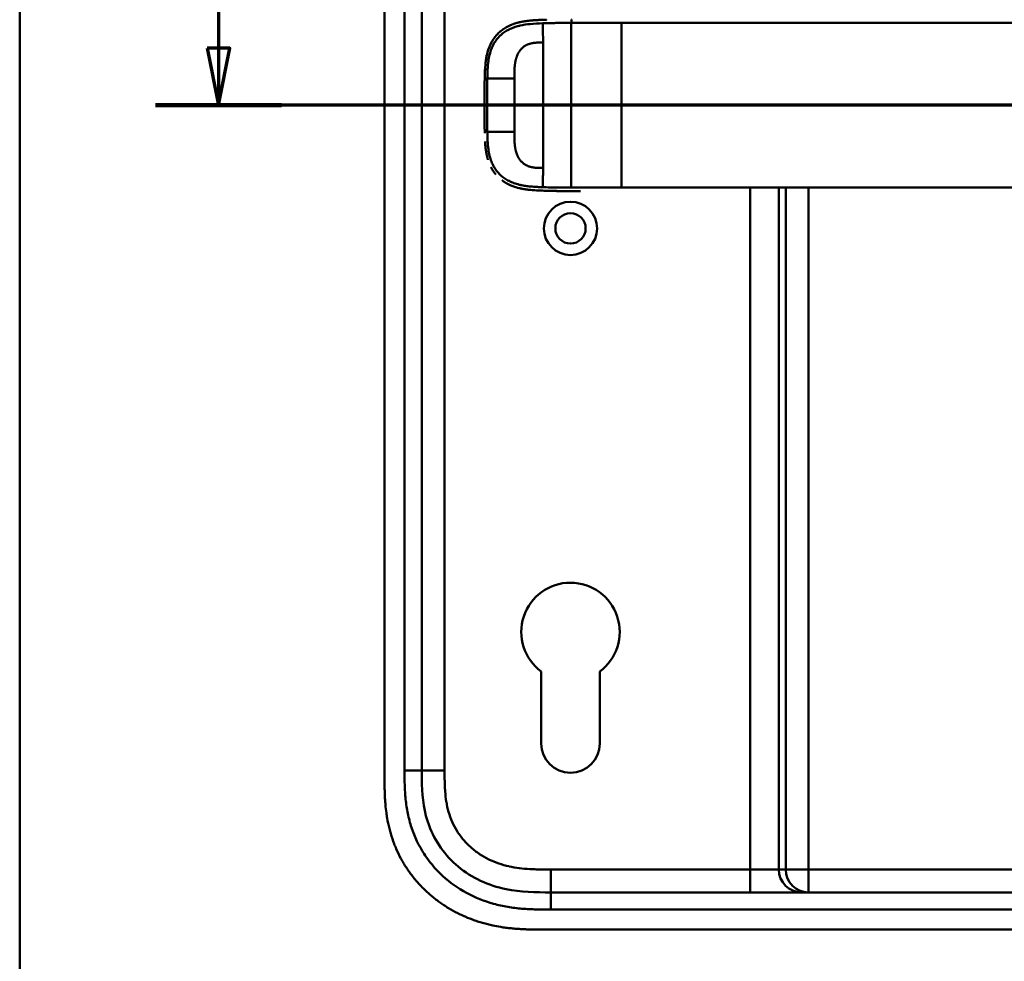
# Model space of a CAD drawing. Header units: millimetres. Extents: x 20 to 833, y 20 to 574.
# Tile 3 of 19: x 20 to 192, y 262 to 427. Entities that reach past the tile are written whole.
import ezdxf

# ---------------------------------------------------------------- set-up
doc = ezdxf.new("R2010")
doc.units = ezdxf.units.MM
doc.header["$LTSCALE"] = 2
for name, color, linetype, lineweight in [('Schnittansichtslinien(DIN)', 7, 'Continuous', 70), ('Sichtbare Kanten(DIN)', 7, 'Continuous', 50), ('Sichtbare tangentiale Kanten(DIN)', 7, 'Continuous', 50), ('Skizziergeometrie(DIN)', 7, 'Continuous', 50)]:
    doc.layers.add(name, color=color, linetype=linetype, lineweight=lineweight)

# ---------------------------------------------------------------- blocks, each defined once
blk = doc.blocks.new('Ränder Standardrahmen')
at = {"layer": 'Skizziergeometrie(DIN)', "flags": 128}
blk.add_lwpolyline([(10, 10), (10, 287), (410, 287), (410, 10), (10, 10)], dxfattribs=at)
blk = doc.blocks.new('2DTransSchnitt0')
at = {"layer": 'Schnittansichtslinien(DIN)', "linetype": 'Continuous'}
for p, q in [((27.37, 217.257), (27.37, 210.847)), ((26.37, 210.847), (27.37, 205.847)), ((28.37, 210.847), (26.37, 210.847)), ((27.37, 210.847), (27.37, 205.847)), ((27.37, 205.847), (28.37, 210.847)), ((165.574, 205.847), (21.876, 205.847))]:
    blk.add_line(p, q, dxfattribs=at)
at = {"layer": 'Schnittansichtslinien(DIN)', "linetype": 'Continuous', "lineweight": 140}
blk.add_line((32.864, 205.847), (21.876, 205.847), dxfattribs=at)
at = {"layer": 'Schnittansichtslinien(DIN)', "linetype": 'Continuous', "flags": 128}
blk.add_lwpolyline([(26.37, 210.847), (27.37, 205.847), (28.37, 210.847), (26.37, 210.847)], dxfattribs=at)
at = {"layer": 'Schnittansichtslinien(DIN)'}
blk.add_solid([(26.37, 210.847), (27.37, 205.847), (28.37, 210.847), (26.37, 210.847)], dxfattribs=at)

msp = doc.modelspace()

# ---------------------------------------------------------------- linework, layer by layer
at = {"layer": 'Sichtbare Kanten(DIN)'}
for p, q in [((83.766, 485.897), (83.766, 294.466)), ((90.266, 295.466), (90.266, 484.897)), ((114.039, 396.709), (114.039, 396.709)), ((111.166, 300.182), (111.166, 312.757)), ((121.366, 312.757), (121.366, 300.182)), ((257.728, 274.181), (112.804, 274.181)), ((111.805, 267.681), (270.287, 267.681))]:
    msp.add_line(p, q, dxfattribs=at)
for radius in [4.65, 2.65]:
    msp.add_circle((116.266, 390.181), radius, dxfattribs=at)
for centre, radius, start, end in [((116.266, 411.681), 11.5, 148.39068, 148.43445), ((116.266, 411.681), 11.6, 147.51746, 147.56366), ((116.266, 411.681), 11.7, 146.65937, 146.70471), ((116.266, 411.681), 11.5, 211.57112, 211.61294), ((116.266, 411.681), 11.6, 212.44432, 212.48803), ((116.266, 411.681), 11.7, 213.30625, 213.34865), ((116.266, 319.681), 8.6, 306.36956, 233.62588), ((116.266, 300.182), 5.1, 180, 0)]:
    msp.add_arc(centre, radius, start, end, dxfattribs=at)
for points, degree, knots in [([(105.842, 425.7), (105.769, 425.669), (105.429, 425.52), (105.097, 425.352), (104.775, 425.162), (104.465, 424.949), (104.229, 424.767)], 5, [0.61062915, 0.61062915, 0.61062915, 0.61062915, 0.61062915, 0.61062915, 0.65331117, 0.81171679, 0.81171679, 0.81171679, 0.81171679, 0.81171679, 0.81171679]), ([(105.842, 425.7), (105.842, 425.7), (105.842, 425.7), (105.843, 425.7), (105.843, 425.7), (105.845, 425.701), (105.847, 425.702), (105.853, 425.704), (105.857, 425.706), (105.874, 425.713), (105.887, 425.718), (105.965, 425.751), (106.032, 425.778), (106.188, 425.838), (106.279, 425.871), (106.612, 425.987), (106.859, 426.061), (107.194, 426.148), (107.278, 426.169), (107.39, 426.196), (107.418, 426.202), (107.49, 426.219), (107.548, 426.231), (107.578, 426.238)], 3, [0, 0, 0, 0, 0.00003654, 0.00003654, 0.00018252, 0.00018252, 0.00076618, 0.00076618, 0.00242803, 0.00242803, 0.00685953, 0.00685953, 0.03049568, 0.03049568, 0.06201179, 0.06201179, 0.14610442, 0.14610442, 0.17411757, 0.17411757, 0.18345468, 0.18345468, 0.19786853, 0.19786853, 0.19786853, 0.19786853]), ([(111.411, 426.617), (111.41, 426.616), (110.995, 426.602), (110.211, 426.572), (109.434, 426.524), (108.674, 426.444), (107.928, 426.313), (107.578, 426.238)], 5, [0, 0, 0, 0, 0, 0, 0.00023388, 0.21792631, 0.41257681, 0.41257681, 0.41257681, 0.41257681, 0.41257681, 0.41257681]), ([(111.609, 426.623), (111.586, 426.622), (111.563, 426.622), (111.497, 426.619), (111.454, 426.618), (111.411, 426.617)], 3, [0.495122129, 0.495122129, 0.495122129, 0.495122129, 0.502349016, 0.502349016, 0.515895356, 0.515895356, 0.515895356, 0.515895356]), ([(111.609, 426.623), (111.609, 426.623), (111.609, 426.623), (111.609, 426.623), (111.609, 426.623), (111.61, 426.623), (111.61, 426.623), (111.611, 426.623), (111.611, 426.623), (111.614, 426.623), (111.616, 426.623), (111.625, 426.624), (111.631, 426.624), (111.658, 426.625), (111.677, 426.625), (111.756, 426.628), (111.815, 426.63), (111.912, 426.633), (111.949, 426.634), (112.004, 426.635), (112.023, 426.636), (112.051, 426.637), (112.06, 426.637), (112.074, 426.637), (112.079, 426.638), (112.086, 426.638), (112.088, 426.638), (112.092, 426.638), (112.093, 426.638), (112.095, 426.638), (112.095, 426.638), (112.096, 426.638), (112.097, 426.638), (112.097, 426.638), (112.097, 426.638), (112.097, 426.638), (112.097, 426.638), (112.098, 426.638), (112.098, 426.638), (112.098, 426.638), (112.098, 426.638), (112.098, 426.638)], 3, [0, 0, 0, 0, 0.000030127, 0.000030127, 0.00007034, 0.00007034, 0.000146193, 0.000146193, 0.000373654, 0.000373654, 0.001055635, 0.001055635, 0.003100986, 0.003100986, 0.009236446, 0.009236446, 0.027643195, 0.027643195, 0.039082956, 0.039082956, 0.044805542, 0.044805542, 0.047668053, 0.047668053, 0.049100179, 0.049100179, 0.049817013, 0.049817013, 0.050176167, 0.050176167, 0.050356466, 0.050356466, 0.050447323, 0.050447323, 0.050493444, 0.050493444, 0.050517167, 0.050517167, 0.050529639, 0.050529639, 0.050543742, 0.050543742, 0.050543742, 0.050543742]), ([(101.743, 420.863), (101.743, 420.863), (101.743, 420.863), (101.743, 420.863), (101.743, 420.863), (101.743, 420.864), (101.743, 420.864), (101.744, 420.865), (101.744, 420.865), (101.746, 420.873), (101.748, 420.881), (101.752, 420.898), (101.755, 420.907), (101.764, 420.942), (101.771, 420.966), (101.815, 421.123), (101.855, 421.254), (101.955, 421.557), (102.017, 421.727), (102.38, 422.627), (102.79, 423.31), (103.466, 424.087), (103.659, 424.282), (103.93, 424.523), (103.999, 424.582), (104.092, 424.659), (104.115, 424.678), (104.169, 424.721), (104.206, 424.75), (104.229, 424.767)], 3, [0, 0, 0, 0, 0.00001917, 0.00001917, 0.00005748, 0.00005748, 0.0001341, 0.0001341, 0.00028731, 0.00028731, 0.00273868, 0.00273868, 0.00568458, 0.00568458, 0.01354038, 0.01354038, 0.05545011, 0.05545011, 0.11134725, 0.11134725, 0.35517064, 0.35517064, 0.4435667, 0.4435667, 0.47298693, 0.47298693, 0.4827921, 0.4827921, 0.49507869, 0.49507869, 0.49507869, 0.49507869]), ([(103.103, 423.659), (102.97, 423.492), (102.79, 423.246), (102.623, 422.989), (102.469, 422.72), (102.33, 422.442), (102.29, 422.36)], 5, [0.97812109, 0.97812109, 0.97812109, 0.97812109, 0.97812109, 0.97812109, 1.08869603, 1.13469166, 1.13469166, 1.13469166, 1.13469166, 1.13469166, 1.13469166]), ([(101.279, 416.57), (101.296, 417.309), (101.321, 418.05), (101.466, 419.597), (101.6, 420.41), (101.909, 421.43), (101.997, 421.679), (102.129, 422.003), (102.163, 422.084), (102.211, 422.19), (102.223, 422.216), (102.253, 422.282), (102.279, 422.337), (102.29, 422.36)], 3, [0, 0, 0, 0, 0.22193108, 0.22193108, 0.46716032, 0.46716032, 0.54829242, 0.54829242, 0.57530608, 0.57530608, 0.58430943, 0.58430943, 0.59766622, 0.59766622, 0.59766622, 0.59766622]), ([(101.743, 420.863), (101.736, 420.837), (101.656, 420.53), (101.587, 420.218), (101.53, 419.904), (101.482, 419.588), (101.446, 419.298)], 5, [1.29338836, 1.29338836, 1.29338836, 1.29338836, 1.29338836, 1.29338836, 1.30638847, 1.4503927, 1.4503927, 1.4503927, 1.4503927, 1.4503927, 1.4503927]), ([(101.223, 411.471), (101.223, 411.471), (101.223, 411.472), (101.223, 411.472), (101.223, 411.472), (101.223, 411.473), (101.223, 411.473), (101.223, 411.475), (101.223, 411.476), (101.223, 411.481), (101.223, 411.485), (101.223, 411.499), (101.223, 411.51), (101.223, 411.553), (101.223, 411.585), (101.223, 411.715), (101.223, 411.812), (101.224, 412.201), (101.225, 412.493), (101.228, 413.222), (101.232, 413.659), (101.24, 414.424), (101.245, 414.752), (101.265, 416.033), (101.275, 416.987), (101.328, 417.937)], 3, [0, 0, 0, 0, 0.00008576, 0.00008576, 0.00012576, 0.00012576, 0.00024577, 0.00024577, 0.00060577, 0.00060577, 0.00168578, 0.00168578, 0.0049258, 0.0049258, 0.01464581, 0.01464581, 0.04380589, 0.04380589, 0.13128689, 0.13128689, 0.26250768, 0.26250768, 0.36092522, 0.36092522, 0.64677935, 0.64677935, 0.64677935, 0.64677935]), ([(101.246, 414.792), (101.246, 414.796), (101.247, 414.897), (101.256, 415.49), (101.266, 416.03), (101.279, 416.57)], 3, [0.11540999, 0.11540999, 0.11540999, 0.11540999, 0.13127697, 0.13127697, 0.29329903, 0.29329903, 0.29329903, 0.29329903]), ([(101.27, 416.177), (101.27, 416.177), (101.27, 416.177), (101.27, 416.178), (101.27, 416.178), (101.27, 416.178), (101.27, 416.179), (101.27, 416.18), (101.27, 416.181), (101.271, 416.186), (101.271, 416.19), (101.271, 416.204), (101.271, 416.215), (101.272, 416.258), (101.273, 416.291), (101.275, 416.405), (101.277, 416.488), (101.279, 416.57)], 3, [0, 0, 0, 0, 0.000033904, 0.000033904, 0.000073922, 0.000073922, 0.000193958, 0.000193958, 0.000554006, 0.000554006, 0.001634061, 0.001634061, 0.004874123, 0.004874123, 0.014594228, 0.014594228, 0.039322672, 0.039322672, 0.039322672, 0.039322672]), ([(101.246, 414.792), (101.246, 414.792), (101.246, 414.792), (101.246, 414.792), (101.246, 414.792), (101.246, 414.793), (101.246, 414.793), (101.246, 414.795), (101.246, 414.796), (101.246, 414.801), (101.246, 414.805), (101.246, 414.819), (101.246, 414.83), (101.247, 414.873), (101.247, 414.905), (101.249, 415.035), (101.251, 415.132), (101.253, 415.266), (101.254, 415.302), (101.255, 415.352), (101.255, 415.366), (101.255, 415.382), (101.255, 415.385), (101.255, 415.387), (101.255, 415.388), (101.255, 415.388), (101.255, 415.388), (101.255, 415.388), (101.255, 415.388), (101.255, 415.389), (101.255, 415.389), (101.255, 415.389)], 3, [0, 0, 0, 0, 0.000042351, 0.000042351, 0.000082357, 0.000082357, 0.000202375, 0.000202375, 0.000562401, 0.000562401, 0.001642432, 0.001642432, 0.004882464, 0.004882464, 0.014602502, 0.014602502, 0.043762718, 0.043762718, 0.054697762, 0.054697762, 0.058798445, 0.058798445, 0.059567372, 0.059567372, 0.059642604, 0.059642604, 0.059680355, 0.059680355, 0.059699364, 0.059699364, 0.059718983, 0.059718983, 0.059718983, 0.059718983]), ([(101.246, 414.792), (101.246, 414.798), (101.247, 414.904), (101.25, 415.051), (101.251, 415.141), (101.253, 415.265), (101.254, 415.299), (101.255, 415.346), (101.255, 415.359), (101.255, 415.376), (101.255, 415.381), (101.255, 415.386), (101.255, 415.387), (101.255, 415.388), (101.255, 415.388), (101.255, 415.388), (101.255, 415.388), (101.255, 415.388), (101.255, 415.388), (101.255, 415.389), (101.255, 415.389), (101.255, 415.389)], 3, [0.442471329, 0.442471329, 0.442471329, 0.442471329, 0.459325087, 0.459325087, 0.486465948, 0.486465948, 0.496643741, 0.496643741, 0.500460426, 0.500460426, 0.501891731, 0.501891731, 0.50203941, 0.50203941, 0.502113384, 0.502113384, 0.502150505, 0.502150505, 0.5021692, 0.5021692, 0.502188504, 0.502188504, 0.502188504, 0.502188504]), ([(101.227, 410.367), (101.227, 410.367), (101.227, 410.368), (101.227, 410.368), (101.227, 410.368), (101.227, 410.369), (101.227, 410.369), (101.227, 410.371), (101.227, 410.372), (101.227, 410.377), (101.227, 410.38), (101.227, 410.395), (101.227, 410.405), (101.227, 410.449), (101.227, 410.481), (101.226, 410.611), (101.226, 410.708), (101.224, 411.097), (101.223, 411.388), (101.223, 412.117), (101.225, 412.555), (101.23, 413.398), (101.233, 413.803), (101.238, 414.209)], 3, [0, 0, 0, 0, 0.00006518, 0.00006518, 0.00010518, 0.00010518, 0.00022519, 0.00022519, 0.00058521, 0.00058521, 0.00166523, 0.00166523, 0.00490526, 0.00490526, 0.01462529, 0.01462529, 0.04378543, 0.04378543, 0.13126692, 0.13126692, 0.26248759, 0.26248759, 0.38414897, 0.38414897, 0.38414897, 0.38414897]), ([(101.232, 413.638), (101.232, 413.638), (101.232, 413.638), (101.232, 413.639), (101.232, 413.639), (101.232, 413.639), (101.232, 413.64), (101.232, 413.641), (101.232, 413.643), (101.232, 413.647), (101.232, 413.651), (101.232, 413.665), (101.232, 413.676), (101.233, 413.719), (101.233, 413.752), (101.234, 413.881), (101.236, 413.978), (101.238, 414.241), (101.24, 414.406), (101.243, 414.572)], 3, [0, 0, 0, 0, 0.000075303, 0.000075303, 0.000115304, 0.000115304, 0.000235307, 0.000235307, 0.000595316, 0.000595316, 0.001675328, 0.001675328, 0.004915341, 0.004915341, 0.014635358, 0.014635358, 0.043795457, 0.043795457, 0.093385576, 0.093385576, 0.093385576, 0.093385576]), ([(101.225, 412.564), (101.225, 412.507), (101.224, 412.405), (101.224, 412.304), (101.224, 412.202), (101.224, 412.101), (101.224, 412.057)], 5, [0.378128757, 0.378128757, 0.378128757, 0.378128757, 0.378128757, 0.378128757, 0.40694036, 0.42880411, 0.42880411, 0.42880411, 0.42880411, 0.42880411, 0.42880411]), ([(101.227, 410.367), (101.228, 410.227), (101.229, 410.087), (101.23, 409.947), (101.231, 409.894), (101.231, 409.842), (101.232, 409.789)], 3, [0.132443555, 0.132443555, 0.132443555, 0.132443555, 0.174407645, 0.174407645, 0.174407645, 0.190155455, 0.190155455, 0.190155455, 0.190155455]), ([(101.238, 409.206), (101.238, 409.206), (101.238, 409.206), (101.238, 409.206), (101.238, 409.206), (101.238, 409.207), (101.238, 409.207), (101.238, 409.209), (101.238, 409.21), (101.238, 409.215), (101.238, 409.218), (101.237, 409.233), (101.237, 409.244), (101.237, 409.287), (101.237, 409.319), (101.235, 409.449), (101.234, 409.546), (101.233, 409.668), (101.233, 409.692), (101.232, 409.728), (101.232, 409.74), (101.232, 409.759), (101.232, 409.765), (101.232, 409.774), (101.232, 409.777), (101.232, 409.781), (101.232, 409.783), (101.232, 409.785), (101.232, 409.786), (101.232, 409.787), (101.232, 409.787), (101.232, 409.788), (101.232, 409.788), (101.232, 409.789), (101.232, 409.789), (101.232, 409.789), (101.232, 409.789), (101.232, 409.789), (101.232, 409.789), (101.232, 409.789)], 3, [0, 0, 0, 0, 0.000031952, 0.000031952, 0.000071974, 0.000071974, 0.000192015, 0.000192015, 0.000552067, 0.000552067, 0.001632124, 0.001632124, 0.004872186, 0.004872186, 0.014592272, 0.014592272, 0.043752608, 0.043752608, 0.051041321, 0.051041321, 0.05468579, 0.05468579, 0.056508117, 0.056508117, 0.05741937, 0.05741937, 0.057875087, 0.057875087, 0.058103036, 0.058103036, 0.058217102, 0.058217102, 0.058274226, 0.058274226, 0.05830288, 0.05830288, 0.058317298, 0.058317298, 0.05833213, 0.05833213, 0.05833213, 0.05833213]), ([(101.238, 409.206), (101.239, 409.065), (101.241, 408.924), (101.243, 408.783), (101.244, 408.728), (101.245, 408.673), (101.245, 408.618)], 3, [0.248417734, 0.248417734, 0.248417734, 0.248417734, 0.290654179, 0.290654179, 0.290654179, 0.307101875, 0.307101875, 0.307101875, 0.307101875]), ([(101.255, 408.021), (101.255, 408.021), (101.255, 408.021), (101.255, 408.022), (101.255, 408.022), (101.255, 408.022), (101.255, 408.023), (101.255, 408.024), (101.255, 408.026), (101.255, 408.03), (101.255, 408.034), (101.254, 408.048), (101.254, 408.059), (101.254, 408.102), (101.253, 408.135), (101.251, 408.264), (101.249, 408.361), (101.247, 408.485), (101.247, 408.512), (101.246, 408.552), (101.246, 408.565), (101.246, 408.585), (101.246, 408.592), (101.246, 408.602), (101.246, 408.605), (101.246, 408.61), (101.246, 408.612), (101.246, 408.614), (101.246, 408.615), (101.245, 408.616), (101.245, 408.617), (101.245, 408.617), (101.245, 408.618), (101.245, 408.618), (101.245, 408.618), (101.245, 408.618), (101.245, 408.618), (101.245, 408.618), (101.245, 408.618), (101.245, 408.618)], 3, [0, 0, 0, 0, 0.000053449, 0.000053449, 0.000093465, 0.000093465, 0.000213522, 0.000213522, 0.000573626, 0.000573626, 0.001653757, 0.001653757, 0.004893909, 0.004893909, 0.014614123, 0.014614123, 0.043774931, 0.043774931, 0.051769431, 0.051769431, 0.055766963, 0.055766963, 0.057765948, 0.057765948, 0.05876565, 0.05876565, 0.059265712, 0.059265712, 0.059515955, 0.059515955, 0.059641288, 0.059641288, 0.059704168, 0.059704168, 0.059735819, 0.059735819, 0.059751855, 0.059751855, 0.059768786, 0.059768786, 0.059768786, 0.059768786]), ([(101.255, 408.021), (101.257, 407.886), (101.26, 407.751), (101.262, 407.617), (101.265, 407.482), (101.267, 407.348), (101.27, 407.213)], 3, [0.366689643, 0.366689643, 0.366689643, 0.366689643, 0.406900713, 0.406900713, 0.406900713, 0.447266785, 0.447266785, 0.447266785, 0.447266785]), ([(101.279, 406.827), (101.279, 406.827), (101.279, 406.827), (101.279, 406.827), (101.279, 406.827), (101.279, 406.828), (101.279, 406.828), (101.279, 406.832), (101.279, 406.835), (101.278, 406.851), (101.278, 406.863), (101.275, 406.977), (101.273, 407.079), (101.271, 407.191), (101.27, 407.214), (101.27, 407.213)], 3, [0, 0, 0, 0, 0.000014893, 0.000014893, 0.000074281, 0.000074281, 0.000192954, 0.000192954, 0.001142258, 0.001142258, 0.004939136, 0.004939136, 0.035318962, 0.035318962, 0.038681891, 0.038681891, 0.038681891, 0.038681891]), ([(101.474, 403.878), (101.474, 403.878), (101.474, 403.878), (101.474, 403.879), (101.474, 403.879), (101.474, 403.879), (101.474, 403.88), (101.474, 403.881), (101.473, 403.882), (101.473, 403.887), (101.472, 403.891), (101.47, 403.905), (101.469, 403.916), (101.463, 403.958), (101.459, 403.99), (101.442, 404.118), (101.43, 404.214), (101.388, 404.6), (101.363, 404.89), (101.34, 405.243), (101.336, 405.304), (101.333, 405.366)], 3, [0, 0, 0, 0, 0.00003489, 0.00003489, 0.00007493, 0.00007493, 0.00019502, 0.00019502, 0.00055514, 0.00055514, 0.00163526, 0.00163526, 0.00487537, 0.00487537, 0.01459547, 0.01459547, 0.04375692, 0.04375692, 0.13126731, 0.13126731, 0.14987755, 0.14987755, 0.14987755, 0.14987755]), ([(101.474, 403.878), (101.509, 403.63), (101.565, 403.286), (101.634, 402.944), (101.716, 402.605), (101.814, 402.272), (101.842, 402.178)], 5, [0.31433668, 0.31433668, 0.31433668, 0.31433668, 0.31433668, 0.31433668, 0.43750456, 0.48594884, 0.48594884, 0.48594884, 0.48594884, 0.48594884, 0.48594884]), ([(102.411, 400.79), (102.429, 400.756), (102.568, 400.497), (102.719, 400.247), (102.883, 400.007), (103.057, 399.778), (103.217, 399.589)], 5, [0.63578119, 0.63578119, 0.63578119, 0.63578119, 0.63578119, 0.63578119, 0.65520572, 0.78405735, 0.78405735, 0.78405735, 0.78405735, 0.78405735, 0.78405735]), ([(104.302, 398.565), (104.526, 398.398), (104.802, 398.212), (105.089, 398.044), (105.383, 397.892), (105.684, 397.757), (105.734, 397.735)], 5, [0.94147194, 0.94147194, 0.94147194, 0.94147194, 0.94147194, 0.94147194, 1.09060804, 1.12015227, 1.12015227, 1.12015227, 1.12015227, 1.12015227, 1.12015227]), ([(114.482, 396.704), (114.482, 396.704), (114.481, 396.704), (114.481, 396.704), (114.481, 396.704), (114.48, 396.704), (114.48, 396.704), (114.479, 396.704), (114.477, 396.704), (114.473, 396.704), (114.469, 396.704), (114.455, 396.704), (114.444, 396.704), (114.401, 396.705), (114.369, 396.705), (114.242, 396.707), (114.146, 396.708), (113.764, 396.713), (113.478, 396.718), (112.763, 396.732), (112.338, 396.742), (111.276, 396.775), (110.646, 396.796), (109.083, 396.897), (108.161, 397.003), (106.906, 397.31), (106.548, 397.417), (106.076, 397.592), (105.953, 397.641), (105.808, 397.703), (105.785, 397.712), (105.754, 397.726), (105.746, 397.73), (105.737, 397.734), (105.736, 397.734), (105.735, 397.734), (105.735, 397.735), (105.734, 397.735), (105.734, 397.735), (105.734, 397.735), (105.734, 397.735), (105.734, 397.735)], 3, [0, 0, 0, 0, 0.00005241, 0.00005241, 0.00009242, 0.00009242, 0.00021245, 0.00021245, 0.0005725, 0.0005725, 0.00165256, 0.00165256, 0.00489264, 0.00489264, 0.01461281, 0.01461281, 0.04377449, 0.04377449, 0.13125587, 0.13125587, 0.2625352, 0.2625352, 0.45952046, 0.45952046, 0.75581351, 0.75581351, 0.87730662, 0.87730662, 0.92088603, 0.92088603, 0.92905535, 0.92905535, 0.93211897, 0.93211897, 0.93240621, 0.93240621, 0.93251398, 0.93251398, 0.93253419, 0.93253419, 0.93255263, 0.93255263, 0.93255263, 0.93255263]), ([(115.521, 396.696), (115.521, 396.696), (115.52, 396.696), (115.52, 396.696), (115.52, 396.696), (115.519, 396.696), (115.519, 396.696), (115.517, 396.696), (115.516, 396.696), (115.511, 396.696), (115.508, 396.696), (115.494, 396.696), (115.483, 396.696), (115.44, 396.696), (115.408, 396.696), (115.28, 396.697), (115.183, 396.698), (114.8, 396.7), (114.511, 396.703), (113.362, 396.718), (112.499, 396.736), (111.065, 396.782), (110.464, 396.805), (108.991, 396.908), (108.121, 397.014), (106.915, 397.307), (106.557, 397.415), (106.084, 397.589), (105.96, 397.638), (105.816, 397.699), (105.793, 397.709), (105.762, 397.723), (105.753, 397.726), (105.742, 397.731), (105.738, 397.733), (105.735, 397.734), (105.735, 397.734), (105.734, 397.735), (105.734, 397.735), (105.734, 397.735), (105.734, 397.735), (105.734, 397.735), (105.734, 397.735), (105.734, 397.735)], 3, [0, 0, 0, 0, 0.0000491, 0.0000491, 0.0000891, 0.0000891, 0.0002091, 0.0002091, 0.0005692, 0.0005692, 0.0016492, 0.0016492, 0.0048893, 0.0048893, 0.0146095, 0.0146095, 0.0437711, 0.0437711, 0.1312516, 0.1312516, 0.3939292, 0.3939292, 0.5799593, 0.5799593, 0.8598793, 0.8598793, 0.9815506, 0.9815506, 1.0251294, 1.0251294, 1.0332985, 1.0332985, 1.036362, 1.036362, 1.0375109, 1.0375109, 1.0376187, 1.0376187, 1.0376591, 1.0376591, 1.0376717, 1.0376717, 1.0376858, 1.0376858, 1.0376858, 1.0376858]), ([(112.084, 396.75), (112.084, 396.75), (112.084, 396.75), (112.084, 396.75), (112.083, 396.75), (112.083, 396.75), (112.082, 396.75), (112.081, 396.75), (112.08, 396.75), (112.075, 396.75), (112.071, 396.751), (112.057, 396.751), (112.047, 396.751), (112.005, 396.753), (111.973, 396.753), (111.847, 396.757), (111.753, 396.76), (111.651, 396.763), (111.642, 396.764), (111.627, 396.764), (111.62, 396.764), (111.614, 396.765), (111.614, 396.765), (111.614, 396.765), (111.614, 396.765), (111.614, 396.765), (111.614, 396.765), (111.613, 396.765), (111.613, 396.765), (111.613, 396.765)], 3, [0, 0, 0, 0, 0.00008353, 0.00008353, 0.00012354, 0.00012354, 0.000243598, 0.000243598, 0.00060375, 0.00060375, 0.001683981, 0.001683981, 0.004924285, 0.004924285, 0.014644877, 0.014644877, 0.043810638, 0.043810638, 0.046544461, 0.046544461, 0.048595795, 0.048595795, 0.048641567, 0.048641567, 0.048665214, 0.048665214, 0.048677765, 0.048677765, 0.048692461, 0.048692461, 0.048692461, 0.048692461]), ([(113.343, 396.721), (113.343, 396.721), (113.343, 396.721), (113.342, 396.721), (113.342, 396.721), (113.341, 396.721), (113.341, 396.721), (113.339, 396.721), (113.338, 396.721), (113.336, 396.721), (113.334, 396.721), (113.3, 396.721), (113.269, 396.722), (113.201, 396.723), (113.165, 396.724), (113.004, 396.727), (112.877, 396.73), (112.752, 396.733), (112.75, 396.733), (112.748, 396.733), (112.748, 396.733), (112.748, 396.733)], 3, [0, 0, 0, 0, 0.000037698, 0.000037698, 0.000112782, 0.000112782, 0.000262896, 0.000262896, 0.000563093, 0.000563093, 0.001163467, 0.001163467, 0.010769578, 0.010769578, 0.021744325, 0.021744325, 0.060254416, 0.060254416, 0.060863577, 0.060863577, 0.060907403, 0.060907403, 0.060907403, 0.060907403]), ([(114.482, 396.704), (114.482, 396.704), (114.482, 396.704), (114.481, 396.704), (114.481, 396.704), (114.48, 396.704), (114.48, 396.704), (114.478, 396.704), (114.477, 396.704), (114.471, 396.704), (114.466, 396.704), (114.441, 396.704), (114.421, 396.704), (114.242, 396.706), (114.078, 396.709), (113.924, 396.711), (113.924, 396.711), (113.924, 396.711)], 3, [0, 0, 0, 0, 0.000011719, 0.000011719, 0.000058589, 0.000058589, 0.000246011, 0.000246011, 0.000620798, 0.000620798, 0.002119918, 0.002119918, 0.008116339, 0.008116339, 0.056609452, 0.056609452, 0.056677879, 0.056677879, 0.056677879, 0.056677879]), ([(118.024, 396.694), (118.024, 396.694), (118.024, 396.694), (118.023, 396.694), (118.023, 396.694), (118.022, 396.694), (118.021, 396.694), (118.019, 396.694), (118.018, 396.694), (118.014, 396.694), (118.011, 396.694), (118.002, 396.694), (117.997, 396.694), (117.98, 396.694), (117.969, 396.694), (117.933, 396.694), (117.909, 396.694), (117.819, 396.694), (117.753, 396.694), (117.338, 396.694), (116.989, 396.694), (116.265, 396.694), (115.893, 396.694), (115.169, 396.697), (114.827, 396.7), (114.482, 396.704)], 3, [0, 0, 0, 0, 0.00005222, 0.00005222, 0.00015665, 0.00015665, 0.0003655, 0.0003655, 0.0007832, 0.0007832, 0.00161859, 0.00161859, 0.00328937, 0.00328937, 0.00663094, 0.00663094, 0.01403003, 0.01403003, 0.033761, 0.033761, 0.13899828, 0.13899828, 0.25220554, 0.25220554, 0.35698333, 0.35698333, 0.35698333, 0.35698333]), ([(83.766, 294.466), (83.766, 294.167), (83.766, 293.569), (83.772, 292.815), (83.785, 292.059), (83.802, 291.45), (83.836, 290.687), (83.874, 290.075), (83.949, 289.157), (84.051, 288.237), (84.262, 286.859), (84.517, 285.642), (84.924, 284.139), (85.324, 282.956), (85.916, 281.512), (86.462, 280.387), (87.232, 279.029), (87.917, 277.984), (88.851, 276.735), (89.659, 275.783), (90.74, 274.66), (91.658, 273.815), (92.865, 272.832), (93.876, 272.104), (95.191, 271.271), (96.28, 270.668), (97.682, 269.995), (98.832, 269.521), (100.299, 269.012), (101.492, 268.671), (102.849, 268.358), (103.761, 268.188), (104.675, 268.047), (105.286, 267.967), (106.049, 267.884), (106.66, 267.829), (107.423, 267.775), (108.033, 267.742), (108.945, 267.707), (110.156, 267.682), (111.207, 267.681), (111.805, 267.681)], 3, [0.00000945, 0.00000945, 0.00000945, 0.00000945, 0.02084254, 0.04167563, 0.05209218, 0.07292527, 0.08334182, 0.10417491, 0.11459146, 0.14584109, 0.16667419, 0.20834037, 0.22917346, 0.27083965, 0.29167274, 0.33333892, 0.35417201, 0.3958382, 0.41667129, 0.45833747, 0.47917057, 0.52083675, 0.54166984, 0.58333603, 0.60416912, 0.6458353, 0.66666839, 0.70833458, 0.72916767, 0.77083385, 0.79166695, 0.82291658, 0.83333313, 0.85416622, 0.86458277, 0.88541586, 0.89583241, 0.9166655, 0.92708204, 0.95833168, 0.99999787, 0.99999787, 0.99999787, 0.99999787]), ([(112.804, 274.181), (110.173, 274.181), (107.53, 274.231), (105.009, 274.751), (101.938, 275.383), (99.014, 276.703), (96.632, 278.682), (94.323, 280.601), (92.564, 283.11), (91.547, 285.839), (90.697, 288.12), (90.366, 290.556), (90.291, 293.017), (90.267, 293.834), (90.266, 294.652), (90.266, 295.466)], 3, [-3.5878944, -3.5878944, -3.5878944, -3.5878944, -2.8265881, -2.8265881, -2.8265881, -1.8995162, -1.8995162, -1.8995162, -1.000631, -1.000631, -1.000631, -0.2492213, -0.2492213, -0.2492213, 0, 0, 0, 0])]:
    msp.add_open_spline(points, degree=degree, knots=knots, dxfattribs=at)
for points in [[(107.425, 397.184), (107.751, 397.109), (108.08, 397.047), (108.412, 396.995), (108.745, 396.951), (109.08, 396.916)], [(110.505, 396.808), (110.686, 396.799), (110.866, 396.791), (111.047, 396.784), (111.229, 396.778), (111.411, 396.771)]]:
    msp.add_open_spline(points, degree=5, dxfattribs=at)
at = {"layer": 'Sichtbare tangentiale Kanten(DIN)'}
for p, q in [((94.266, 484.897), (94.266, 295.466)), ((116.417, 426.084), (116.41, 426.084)), ((147.692, 426.083), (147.692, 426.083)), ((152.673, 426.083), (152.673, 426.083)), ((153.879, 426.083), (153.879, 426.083)), ((157.864, 426.083), (157.864, 426.083)), ((101.731, 416.352), (106.455, 416.352)), ((106.455, 416.352), (106.455, 416.36)), ((125.198, 411.694), (252.672, 411.694)), ((101.731, 407.036), (106.455, 407.036)), ((106.455, 407.036), (106.455, 407.028)), ((147.692, 278.181), (147.692, 397.304)), ((152.673, 397.304), (152.673, 278.181)), ((153.879, 278.181), (153.879, 397.304)), ((157.864, 397.304), (157.864, 278.181)), ((90.266, 295.466), (87.266, 295.466)), ((94.266, 295.466), (90.266, 295.466)), ((112.803, 278.181), (147.692, 278.181)), ((112.803, 278.181), (112.803, 274.181)), ((147.692, 274.181), (147.692, 278.181)), ((147.692, 278.181), (152.673, 278.181)), ((152.673, 278.181), (153.879, 278.181)), ((153.879, 278.181), (157.864, 278.181)), ((157.864, 278.181), (257.748, 278.181)), ((157.864, 274.181), (157.864, 278.181)), ((112.804, 274.181), (112.804, 271.181))]:
    msp.add_line(p, q, dxfattribs=at)
for centre, major_axis, start_param, end_param in [((106.372, 411.134), (0.005, 10.727), 4.7645546, 5.2203318), ((106.372, 412.254), (0.005, -10.727), 1.0628535, 1.5185692)]:
    msp.add_ellipse(centre, major_axis=major_axis, ratio=0.0085792, start_param=start_param, end_param=end_param, dxfattribs=at)
for points, degree in [([(87.266, 484.897), (87.266, 421.753), (87.266, 358.61), (87.266, 295.466)], 3), ([(111.474, 422.66), (111.463, 423.974), (111.448, 425.102), (111.427, 426.008)], 3), ([(116.41, 411.694), (116.41, 415.169), (116.41, 418.644), (116.41, 421.794), (116.41, 424.294), (116.41, 426.084)], 5), ([(125.198, 426.083), (125.198, 424.294), (125.198, 421.793), (125.198, 418.643), (125.198, 415.169), (125.198, 411.694)], 5), ([(111.474, 422.66), (111.489, 420.866), (111.498, 418.79), (111.503, 416.497), (111.506, 414.095), (111.506, 411.694)], 5), ([(111.506, 411.694), (109.971, 411.694), (108.29, 411.694), (106.464, 411.694)], 3), ([(111.474, 400.728), (111.489, 402.522), (111.498, 404.598), (111.503, 406.891), (111.506, 409.292), (111.506, 411.694)], 5), ([(111.506, 411.694), (113.019, 411.694), (114.63, 411.694), (116.41, 411.694)], 3), ([(116.41, 411.694), (116.41, 408.219), (116.41, 404.744), (116.41, 401.594), (116.41, 399.094), (116.41, 397.304)], 5), ([(125.198, 397.304), (125.198, 399.094), (125.198, 401.595), (125.198, 404.744), (125.198, 408.219), (125.198, 411.694)], 5), ([(111.474, 400.728), (111.467, 399.944), (111.459, 399.21), (111.45, 398.535), (111.439, 397.924), (111.427, 397.38)], 5), ([(156.658, 274.181), (154.457, 274.181), (152.673, 275.972), (152.673, 278.181)], 3), ([(153.879, 278.181), (153.879, 275.972), (155.663, 274.181), (157.864, 274.181)], 3), ([(112.804, 271.181), (161.112, 271.181), (209.42, 271.181), (257.728, 271.182)], 3)]:
    msp.add_open_spline(points, degree=degree, dxfattribs=at)
for points, degree, knots in [([(111.427, 426.008), (110.684, 425.983), (109.944, 425.953), (109.221, 425.882), (108.617, 425.823), (108.028, 425.737), (107.454, 425.605), (107.405, 425.594), (107.356, 425.582), (107.307, 425.57), (106.99, 425.492), (106.678, 425.4), (106.381, 425.293), (106.084, 425.187), (105.8, 425.067), (105.52, 424.927), (105.274, 424.804), (105.031, 424.663), (104.8, 424.51), (104.57, 424.356), (104.354, 424.191), (104.148, 424.01), (104.094, 423.963), (104.04, 423.914), (103.987, 423.864), (103.759, 423.649), (103.547, 423.414), (103.354, 423.164), (103.161, 422.914), (102.987, 422.647), (102.834, 422.368), (102.686, 422.099), (102.556, 421.818), (102.443, 421.524), (102.329, 421.229), (102.231, 420.92), (102.146, 420.587), (102.14, 420.563), (102.134, 420.54), (102.129, 420.519), (102.042, 420.164), (101.97, 419.78), (101.914, 419.368), (101.878, 419.102), (101.851, 418.849), (101.828, 418.581), (101.825, 418.545), (101.822, 418.512), (101.82, 418.48), (101.794, 418.153), (101.775, 417.815), (101.762, 417.463), (101.748, 417.111), (101.741, 416.848), (101.731, 416.352)], 3, [0, 0, 0, 0, 0.2307616, 0.2307616, 0.2307616, 0.4232269, 0.4232269, 0.4232269, 0.4395154, 0.4395154, 0.4395154, 0.5437339, 0.5437339, 0.5437339, 0.6479524, 0.6479524, 0.6479524, 0.7391727, 0.7391727, 0.7391727, 0.8303931, 0.8303931, 0.8303931, 0.8541945, 0.8541945, 0.8541945, 0.9564832, 0.9564832, 0.9564832, 1.0587718, 1.0587718, 1.0587718, 1.1575136, 1.1575136, 1.1575136, 1.2562554, 1.2562554, 1.2562554, 1.2634816, 1.2634816, 1.2634816, 1.383867, 1.383867, 1.383867, 1.4613031, 1.4613031, 1.4613031, 1.4716059, 1.4716059, 1.4716059, 1.5781685, 1.5781685, 1.5781685, 1.684731, 1.684731, 1.684731, 1.684731]), ([(116.41, 426.084), (116.392, 426.084), (116.375, 426.084), (116.357, 426.084), (116.124, 426.084), (115.882, 426.083), (115.658, 426.083), (115.079, 426.08), (114.465, 426.075), (113.869, 426.067), (113.818, 426.066), (113.765, 426.065), (113.713, 426.064), (113.559, 426.062), (113.407, 426.059), (113.255, 426.056), (112.645, 426.045), (112.034, 426.028), (111.427, 426.008)], 3, [0, 0, 0, 0, 0.00531619, 0.00531619, 0.00531619, 0.07550479, 0.07550479, 0.07550479, 0.25684052, 0.25684052, 0.25684052, 0.27252586, 0.27252586, 0.27252586, 0.31946639, 0.31946639, 0.31946639, 0.50757072, 0.50757072, 0.50757072, 0.50757072]), ([(116.476, 426.694), (116.446, 426.694), (116.422, 426.645), (116.416, 426.457), (116.413, 426.356), (116.415, 426.226), (116.417, 426.084)], 3, [0, 0, 0, 0, 0.6504188, 0.6504188, 0.6504188, 1, 1, 1, 1]), ([(125.198, 426.083), (125.034, 426.083), (124.868, 426.083), (124.703, 426.083), (124.5, 426.083), (124.299, 426.083), (124.078, 426.084), (123.679, 426.084), (123.332, 426.084), (122.994, 426.084), (122.966, 426.084), (122.936, 426.084), (122.904, 426.084), (122.549, 426.084), (122.218, 426.084), (121.881, 426.084), (121.517, 426.084), (121.156, 426.084), (120.793, 426.083), (120.431, 426.083), (120.07, 426.083), (119.715, 426.083), (119.611, 426.083), (119.504, 426.083), (119.396, 426.083), (119.135, 426.083), (118.877, 426.083), (118.618, 426.083), (118.248, 426.083), (117.881, 426.083), (117.515, 426.084), (117.146, 426.084), (116.778, 426.084), (116.417, 426.084)], 3, [0, 0, 0, 0, 0.04936867, 0.04936867, 0.04936867, 0.11014179, 0.11014179, 0.11014179, 0.22014326, 0.22014326, 0.22014326, 0.2290985, 0.2290985, 0.2290985, 0.32998918, 0.32998918, 0.32998918, 0.4391613, 0.4391613, 0.4391613, 0.54803878, 0.54803878, 0.54803878, 0.58009837, 0.58009837, 0.58009837, 0.65768707, 0.65768707, 0.65768707, 0.76818131, 0.76818131, 0.76818131, 0.87925552, 0.87925552, 0.87925552, 0.87925552]), ([(220.804, 426.083), (202.225, 426.083), (183.63, 426.083), (165.056, 426.083), (152.921, 426.083), (140.788, 426.084), (128.653, 426.083), (127.502, 426.083), (126.35, 426.083), (125.198, 426.083)], 3, [3.1867877, 3.1867877, 3.1867877, 3.1867877, 8.7605377, 8.7605377, 8.7605377, 12.4019194, 12.4019194, 12.4019194, 12.7474629, 12.7474629, 12.7474629, 12.7474629]), ([(106.455, 416.36), (106.453, 416.885), (106.446, 418.266), (106.581, 419.796), (107.252, 421.605), (108.691, 422.476), (109.943, 422.652), (110.784, 422.643), (111.474, 422.66)], 5, [0, 0, 0, 0, 0, 0, 0.2491944, 0.4991944, 0.7491944, 0.9991944, 0.9991944, 0.9991944, 0.9991944, 0.9991944, 0.9991944]), ([(101.681, 411.694), (101.681, 411.499), (101.681, 411.306), (101.682, 411.113), (101.684, 410.148), (101.693, 409.182), (101.709, 408.21), (101.712, 408.014), (101.715, 407.822), (101.719, 407.635), (101.722, 407.449), (101.726, 407.257), (101.73, 407.058), (101.73, 407.05), (101.73, 407.043), (101.731, 407.036)], 3, [0, 0, 0, 0, 0.05795206, 0.05795206, 0.05795206, 0.34771308, 0.34771308, 0.34771308, 0.40585328, 0.40585328, 0.40585328, 0.46369354, 0.46369354, 0.46369354, 0.46581276, 0.46581276, 0.46581276, 0.46581276]), ([(106.464, 411.694), (106.001, 411.694), (105.667, 411.694), (105.263, 411.694), (104.86, 411.694), (104.466, 411.694), (104.072, 411.694), (103.974, 411.694), (103.876, 411.694), (103.777, 411.694), (103.482, 411.694), (103.187, 411.694), (102.889, 411.694), (102.84, 411.694), (102.79, 411.694), (102.741, 411.694), (102.691, 411.694), (102.641, 411.694), (102.591, 411.694), (102.342, 411.694), (102.09, 411.694), (101.833, 411.694), (101.782, 411.694), (101.731, 411.694), (101.681, 411.694)], 3, [0, 0, 0, 0, 0.13009876, 0.13009876, 0.13009876, 0.26019753, 0.26019753, 0.26019753, 0.29272222, 0.29272222, 0.29272222, 0.39029629, 0.39029629, 0.39029629, 0.40655864, 0.40655864, 0.40655864, 0.42282098, 0.42282098, 0.42282098, 0.50413271, 0.50413271, 0.50413271, 0.52039505, 0.52039505, 0.52039505, 0.52039505]), ([(116.41, 411.694), (117.764, 411.694), (119.146, 411.694), (120.706, 411.694), (122.265, 411.694), (123.732, 411.694), (125.198, 411.694)], 3, [0, 0, 0, 0, 0.44038321, 0.44038321, 0.44038321, 0.88076642, 0.88076642, 0.88076642, 0.88076642]), ([(111.427, 397.38), (111.383, 397.381), (111.34, 397.383), (111.296, 397.384), (111.03, 397.394), (110.764, 397.404), (110.505, 397.416), (110.09, 397.436), (109.678, 397.462), (109.256, 397.503), (108.965, 397.53), (108.676, 397.565), (108.396, 397.607), (108.116, 397.648), (107.849, 397.697), (107.582, 397.755), (107.494, 397.774), (107.405, 397.794), (107.315, 397.816), (106.998, 397.894), (106.685, 397.986), (106.386, 398.093), (106.088, 398.199), (105.804, 398.319), (105.522, 398.46), (105.276, 398.583), (105.032, 398.724), (104.801, 398.877), (104.57, 399.031), (104.354, 399.197), (104.148, 399.377), (104.095, 399.424), (104.043, 399.472), (103.991, 399.521), (103.762, 399.736), (103.549, 399.971), (103.356, 400.221), (103.164, 400.471), (102.989, 400.738), (102.836, 401.017), (102.687, 401.286), (102.557, 401.568), (102.443, 401.863), (102.329, 402.157), (102.231, 402.467), (102.146, 402.801), (102.14, 402.824), (102.135, 402.847), (102.13, 402.868), (102.04, 403.232), (101.966, 403.626), (101.91, 404.05), (101.875, 404.31), (101.849, 404.556), (101.827, 404.818), (101.825, 404.849), (101.822, 404.878), (101.82, 404.906), (101.794, 405.234), (101.776, 405.571), (101.762, 405.924), (101.748, 406.277), (101.741, 406.54), (101.731, 407.036)], 3, [0, 0, 0, 0, 0.0135271, 0.0135271, 0.0135271, 0.0957917, 0.0957917, 0.0957917, 0.2275588, 0.2275588, 0.2275588, 0.3181985, 0.3181985, 0.3181985, 0.4088383, 0.4088383, 0.4088383, 0.4385873, 0.4385873, 0.4385873, 0.5430912, 0.5430912, 0.5430912, 0.6475951, 0.6475951, 0.6475951, 0.7390043, 0.7390043, 0.7390043, 0.8304135, 0.8304135, 0.8304135, 0.8537246, 0.8537246, 0.8537246, 0.9560852, 0.9560852, 0.9560852, 1.0584459, 1.0584459, 1.0584459, 1.157356, 1.157356, 1.157356, 1.2562662, 1.2562662, 1.2562662, 1.263312, 1.263312, 1.263312, 1.386941, 1.386941, 1.386941, 1.4624438, 1.4624438, 1.4624438, 1.4715048, 1.4715048, 1.4715048, 1.5781325, 1.5781325, 1.5781325, 1.6847601, 1.6847601, 1.6847601, 1.6847601]), ([(106.455, 407.028), (106.453, 406.492), (106.446, 405.129), (106.579, 403.59), (107.256, 401.783), (108.687, 400.913), (109.947, 400.735), (110.965, 400.74), (111.474, 400.728)], 5, [0, 0, 0, 0, 0, 0, 0.24920002, 0.49920002, 0.74920002, 0.99920002, 0.99920002, 0.99920002, 0.99920002, 0.99920002, 0.99920002]), ([(116.41, 397.304), (116.39, 397.304), (116.371, 397.304), (116.351, 397.304), (116.14, 397.304), (115.933, 397.305), (115.726, 397.305), (115.52, 397.306), (115.313, 397.307), (115.106, 397.308), (114.899, 397.31), (114.693, 397.311), (114.489, 397.314), (114.411, 397.314), (114.334, 397.315), (114.257, 397.316), (114.128, 397.318), (114, 397.319), (113.871, 397.321), (113.664, 397.324), (113.459, 397.328), (113.255, 397.332), (113.051, 397.335), (112.846, 397.34), (112.641, 397.345), (112.436, 397.35), (112.234, 397.355), (112.032, 397.361), (111.831, 397.366), (111.628, 397.373), (111.427, 397.38)], 3, [0, 0, 0, 0, 0.00593799, 0.00593799, 0.00593799, 0.06876696, 0.06876696, 0.06876696, 0.13141451, 0.13141451, 0.13141451, 0.19404693, 0.19404693, 0.19404693, 0.2177013, 0.2177013, 0.2177013, 0.25674204, 0.25674204, 0.25674204, 0.3195011, 0.3195011, 0.3195011, 0.38223166, 0.38223166, 0.38223166, 0.44495846, 0.44495846, 0.44495846, 0.5075707, 0.5075707, 0.5075707, 0.5075707]), ([(125.198, 397.304), (125.029, 397.304), (124.859, 397.304), (124.689, 397.304), (124.491, 397.304), (124.294, 397.304), (124.078, 397.304), (123.678, 397.304), (123.331, 397.304), (122.992, 397.304), (122.959, 397.304), (122.922, 397.304), (122.885, 397.304), (122.536, 397.304), (122.21, 397.304), (121.879, 397.304), (121.514, 397.304), (121.153, 397.304), (120.789, 397.304), (120.427, 397.304), (120.066, 397.305), (119.709, 397.305), (119.571, 397.305), (119.43, 397.305), (119.289, 397.305), (119.063, 397.305), (118.84, 397.305), (118.614, 397.305), (118.242, 397.305), (117.875, 397.304), (117.504, 397.304), (117.142, 397.304), (116.777, 397.304), (116.426, 397.304), (116.417, 397.304), (116.414, 397.304), (116.41, 397.304)], 3, [0, 0, 0, 0, 0.05078067, 0.05078067, 0.05078067, 0.1102021, 0.1102021, 0.1102021, 0.2202767, 0.2202767, 0.2202767, 0.23095286, 0.23095286, 0.23095286, 0.33022951, 0.33022951, 0.33022951, 0.4395805, 0.4395805, 0.4395805, 0.54854182, 0.54854182, 0.54854182, 0.59063446, 0.59063446, 0.59063446, 0.6580998, 0.6580998, 0.6580998, 0.76890548, 0.76890548, 0.76890548, 0.8770848, 0.8770848, 0.8770848, 0.87997457, 0.87997457, 0.87997457, 0.87997457]), ([(220.804, 397.304), (194.247, 397.304), (167.689, 397.304), (141.132, 397.304), (139.754, 397.304), (138.376, 397.304), (136.998, 397.304), (135.72, 397.304), (134.443, 397.304), (133.165, 397.304), (130.51, 397.304), (127.854, 397.304), (125.198, 397.304)], 3, [3.18679, 3.18679, 3.18679, 3.18679, 11.1540994, 11.1540994, 11.1540994, 11.5711487, 11.5711487, 11.5711487, 11.9507559, 11.9507559, 11.9507559, 12.7474629, 12.7474629, 12.7474629, 12.7474629]), ([(87.266, 295.466), (87.266, 295.346), (87.266, 295.227), (87.266, 295.008), (87.266, 294.908), (87.267, 294.708), (87.267, 294.608), (87.27, 294.008), (87.276, 293.508), (87.29, 293.009)], 3, [60.49845366, 60.49845366, 60.49845366, 60.49845366, 60.53427733, 60.53427733, 60.56427219, 60.56427219, 60.59426706, 60.59426706, 60.74424136, 60.74424136, 60.74424136, 60.74424136]), ([(94.266, 295.466), (94.266, 295.231), (94.266, 294.995), (94.267, 294.76), (94.267, 294.616), (94.268, 294.472), (94.269, 294.329), (94.269, 294.257), (94.27, 294.185), (94.271, 294.113), (94.272, 293.969), (94.274, 293.826), (94.277, 293.682), (94.278, 293.606), (94.28, 293.53), (94.281, 293.453), (94.283, 293.377), (94.285, 293.301), (94.287, 293.225), (94.291, 293.073), (94.296, 292.92), (94.303, 292.762), (94.315, 292.454), (94.331, 292.16), (94.354, 291.855), (94.354, 291.848), (94.355, 291.84), (94.355, 291.833), (94.401, 291.216), (94.467, 290.627), (94.563, 290.038), (94.565, 290.029), (94.566, 290.02), (94.568, 290.011), (94.666, 289.418), (94.795, 288.831), (94.961, 288.253), (94.962, 288.248), (94.963, 288.244), (94.964, 288.24), (95.134, 287.652), (95.343, 287.069), (95.59, 286.51), (95.839, 285.945), (96.133, 285.391), (96.462, 284.866), (96.793, 284.338), (97.166, 283.83), (97.57, 283.356), (97.975, 282.88), (98.419, 282.429), (98.889, 282.015), (99.357, 281.602), (99.855, 281.221), (100.376, 280.876), (100.896, 280.532), (101.44, 280.221), (102, 279.948), (102.559, 279.676), (103.139, 279.437), (103.726, 279.236), (103.729, 279.235), (103.733, 279.234), (103.736, 279.232), (104.316, 279.034), (104.912, 278.868), (105.511, 278.734), (105.516, 278.733), (105.522, 278.732), (105.527, 278.73), (106.117, 278.599), (106.709, 278.498), (107.309, 278.42), (107.318, 278.419), (107.327, 278.418), (107.337, 278.417), (107.93, 278.341), (108.518, 278.289), (109.135, 278.253), (109.142, 278.253), (109.15, 278.252), (109.157, 278.252), (109.463, 278.234), (109.757, 278.222), (110.058, 278.212), (110.368, 278.201), (110.676, 278.195), (110.984, 278.19), (111.593, 278.181), (112.198, 278.181), (112.803, 278.181)], 3, [0, 0, 0, 0, 0.0705873, 0.0705873, 0.0705873, 0.1137179, 0.1137179, 0.1137179, 0.1352831, 0.1352831, 0.1352831, 0.1784136, 0.1784136, 0.1784136, 0.2012726, 0.2012726, 0.2012726, 0.2241316, 0.2241316, 0.2241316, 0.2698495, 0.2698495, 0.2698495, 0.3590927, 0.3590927, 0.3590927, 0.3612854, 0.3612854, 0.3612854, 0.5416288, 0.5416288, 0.5416288, 0.5443466, 0.5443466, 0.5443466, 0.7261398, 0.7261398, 0.7261398, 0.7274618, 0.7274618, 0.7274618, 0.9125406, 0.9125406, 0.9125406, 1.0993955, 1.0993955, 1.0993955, 1.287363, 1.287363, 1.287363, 1.4757635, 1.4757635, 1.4757635, 1.6635531, 1.6635531, 1.6635531, 1.8510157, 1.8510157, 1.8510157, 2.0384148, 2.0384148, 2.0384148, 2.039499, 2.039499, 2.039499, 2.2246161, 2.2246161, 2.2246161, 2.2262652, 2.2262652, 2.2262652, 2.4084074, 2.4084074, 2.4084074, 2.4112205, 2.4112205, 2.4112205, 2.5912707, 2.5912707, 2.5912707, 2.5934316, 2.5934316, 2.5934316, 2.6826872, 2.6826872, 2.6826872, 2.7744645, 2.7744645, 2.7744645, 2.9560325, 2.9560325, 2.9560325, 2.9560325]), ([(87.29, 293.009), (87.316, 292.101), (87.364, 291.296), (87.447, 290.487), (87.448, 290.473), (87.45, 290.459), (87.451, 290.445), (87.536, 289.623), (87.66, 288.791), (87.828, 287.971), (87.829, 287.965), (87.831, 287.958), (87.832, 287.951), (88.002, 287.127), (88.218, 286.309), (88.482, 285.511), (88.483, 285.507), (88.485, 285.504), (88.486, 285.5), (89.019, 283.893), (89.764, 282.332), (90.675, 280.922), (91.236, 280.053), (91.876, 279.215), (92.578, 278.431)], 3, [60.7442414, 60.7442414, 60.7442414, 60.7442414, 60.9926868, 60.9926868, 60.9926868, 60.9969826, 60.9969826, 60.9969826, 61.2495144, 61.2495144, 61.2495144, 61.2516357, 61.2516357, 61.2516357, 61.5053772, 61.5053772, 61.5053772, 61.5065193, 61.5065193, 61.5065193, 62.0178341, 62.0178341, 62.0178341, 62.3330097, 62.3330097, 62.3330097, 62.3330097]), ([(92.578, 278.431), (93.018, 277.941), (93.483, 277.471), (93.963, 277.031), (95.208, 275.888), (96.622, 274.886), (98.108, 274.08), (99.582, 273.281), (101.178, 272.646), (102.811, 272.195), (102.817, 272.193), (102.823, 272.192), (102.83, 272.19), (103.64, 271.966), (104.462, 271.787), (105.288, 271.646), (105.296, 271.645), (105.304, 271.644), (105.312, 271.642), (106.135, 271.503), (106.963, 271.402), (107.784, 271.332), (107.799, 271.331), (107.814, 271.33), (107.829, 271.328), (108.636, 271.261), (109.433, 271.223), (110.3, 271.202), (110.315, 271.202), (110.329, 271.201), (110.343, 271.201), (111.191, 271.182), (111.998, 271.181), (112.804, 271.181)], 3, [62.3330097, 62.3330097, 62.3330097, 62.3330097, 62.5305174, 62.5305174, 62.5305174, 63.0434936, 63.0434936, 63.0434936, 63.5522372, 63.5522372, 63.5522372, 63.5542072, 63.5542072, 63.5542072, 63.806635, 63.806635, 63.806635, 63.8090669, 63.8090669, 63.8090669, 64.0604029, 64.0604029, 64.0604029, 64.0649103, 64.0649103, 64.0649103, 64.312256, 64.312256, 64.312256, 64.3163273, 64.3163273, 64.3163273, 64.5584117, 64.5584117, 64.5584117, 64.5584117])]:
    msp.add_open_spline(points, degree=degree, knots=knots, dxfattribs=at)
msp.add_rational_spline([(101.681, 411.694), (101.681, 411.791), (101.681, 411.887), (101.681, 411.984), (101.681, 412.081), (101.681, 412.177), (101.682, 412.273), (101.684, 413.046), (101.69, 413.819), (101.7, 414.592), (101.703, 414.777), (101.705, 414.97), (101.709, 415.171), (101.712, 415.375), (101.715, 415.568), (101.719, 415.752), (101.722, 415.936), (101.726, 416.128), (101.73, 416.331), (101.73, 416.338), (101.73, 416.345), (101.731, 416.352)], [1, 1, 1, 1, 1.00008958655, 1.00008958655, 1, 1, 1, 1, 1.00223380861, 1.00223380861, 1, 1.00382742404, 1.00382742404, 1, 1.00355055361, 1.00355055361, 1, 1, 1, 1], degree=3, knots=[0, 0, 0, 0, 0.02894743, 0.02894743, 0.02894743, 0.05789486, 0.05789486, 0.05789486, 0.28973545, 0.28973545, 0.28973545, 0.34769404, 0.34769404, 0.34769404, 0.40585376, 0.40585376, 0.40585376, 0.46369222, 0.46369222, 0.46369222, 0.46581292, 0.46581292, 0.46581292, 0.46581292], dxfattribs=at)

# ---------------------------------------------------------------- block references
at = {"xscale": 2, "yscale": 2, "zscale": 2}
msp.add_blockref('Ränder Standardrahmen', (0, 0), dxfattribs=at)
at = {"layer": 'Schnittansichtslinien(DIN)', "xscale": 2, "yscale": 2, "zscale": 2}
msp.add_blockref('2DTransSchnitt0', (0, 0), dxfattribs=at)

doc.saveas('drawing.dxf')
